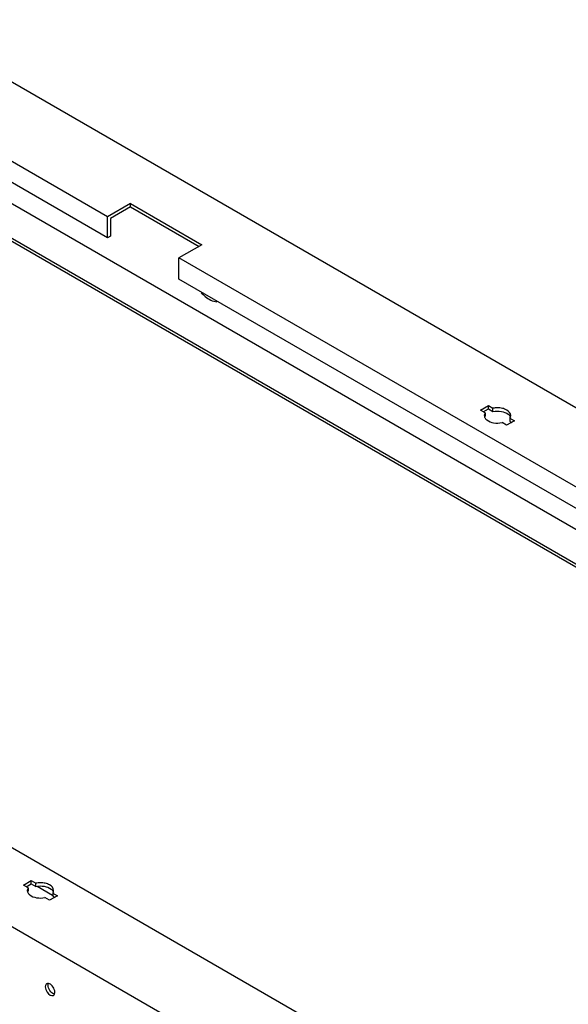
# Model space of a CAD drawing. Header units: millimetres. Extents: x 474 to 1324, y 193 to 2317.
# Tile 38 of 39: x 803 to 1015, y 1936 to 2317. Entities that reach past the tile are written whole.
import ezdxf

# ---------------------------------------------------------------- set-up
doc = ezdxf.new("R2010")
doc.units = ezdxf.units.MM
doc.header["$LTSCALE"] = 163.201859
doc.layers.get('0').update_dxf_attribs({"linetype": 'CONTINUOUS'})

msp = doc.modelspace()

# ---------------------------------------------------------------- linework, layer by layer
at = {"color": 7}
for p, q in [((1323.24, 1989.95), (757.55, 2316.54)), ((836.57, 2240.3), (758.08, 2285.61)), ((836.57, 2232.14), (758.08, 2277.45)), ((783.53, 2254.59), (1167.14, 2033.12)), ((1164.67, 2021.07), (771.86, 2247.85)), ((1164.67, 2019.85), (771.86, 2246.63)), ((845.41, 2245.4), (836.57, 2240.3)), ((845.41, 2244.18), (837.63, 2239.69)), ((845.41, 2244.18), (845.41, 2245.4)), ((845.41, 2245.4), (872.98, 2229.48)), ((845.41, 2244.18), (871.92, 2228.87)), ((836.57, 2232.14), (836.57, 2240.3)), ((837.63, 2239.69), (837.63, 2232.75)), ((837.63, 2232.75), (836.57, 2232.14)), ((872.98, 2229.48), (864.14, 2224.38)), ((864.14, 2216.21), (864.14, 2224.38)), ((1163.61, 2051.49), (864.14, 2224.38)), ((1163.61, 2043.32), (864.14, 2216.21)), ((980.79, 2165.49), (983.83, 2167.24)), ((983.83, 2166.02), (983.83, 2167.24)), ((983.83, 2167.24), (985.61, 2166.21)), ((982.57, 2164.46), (980.79, 2165.49)), ((981.85, 2164.88), (983.83, 2166.02)), ((982.57, 2164.46), (982.26, 2163.45)), ((982.57, 2164.46), (982.57, 2163.23)), ((983.83, 2166.02), (985.61, 2164.99)), ((985.61, 2164.99), (985.61, 2166.21)), ((990.9, 2159.65), (989.11, 2160.68)), ((993.94, 2161.41), (990.9, 2159.65)), ((992.15, 2162.44), (992.15, 2161.21)), ((992.15, 2162.44), (993.94, 2161.41)), ((992.15, 2161.21), (992.88, 2160.79)), ((474.71, 2153.24), (1040.39, 1826.65)), ((634.34, 2091.7), (933.8, 1918.81)), ((804, 1981.78), (807.04, 1983.54)), ((805.79, 1980.75), (804, 1981.78)), ((805.06, 1981.17), (807.04, 1982.31)), ((805.79, 1980.75), (805.48, 1979.74)), ((805.79, 1980.75), (805.79, 1979.53)), ((807.04, 1982.31), (807.04, 1983.54)), ((807.04, 1983.54), (808.83, 1982.51)), ((807.04, 1982.31), (808.83, 1981.28)), ((808.83, 1981.28), (808.83, 1982.51)), ((809.25, 1981.33), (815.29, 1977.84)), ((814.11, 1975.95), (812.33, 1976.97)), ((817.15, 1977.7), (814.11, 1975.95)), ((815.37, 1978.73), (815.37, 1977.5)), ((815.37, 1978.73), (817.15, 1977.7)), ((815.37, 1977.5), (816.09, 1977.09))]:
    msp.add_line(p, q, dxfattribs=at)
for centre, radius, start, end in [((983.97, 2163.45), 1.71, 180.0227, 189.7428), ((984.03, 2163.46), 1.78, 189.7321, 193.9526), ((984.43, 2162.06), 2.2, 147.6432, 153.0018), ((990.29, 2163.62), 2.2, 327.6432, 333.0018), ((807.2, 1979.74), 1.71, 180.0227, 189.7428), ((807.26, 1979.75), 1.78, 189.732, 193.9526), ((807.65, 1978.35), 2.2, 147.6432, 153.0018), ((813.51, 1979.91), 2.2, 327.6432, 333.0018)]:
    msp.add_arc(centre, radius, start, end, dxfattribs=at)
for points, knots in [([(872.76, 2210.91), (873.23, 2210.41), (874.94, 2208.8), (877.17, 2207.54), (878.85, 2207.39)], [0, 0, 0, 0, 0.287368, 1, 1, 1, 1]), ([(985.61, 2164.99), (986.67, 2165.21), (988.74, 2165.24), (990.75, 2164.54), (991.5, 2163.95)], [0, 0, 0, 0, 0.532022, 1, 1, 1, 1]), ([(992.46, 2163.45), (992.46, 2164.32), (991.19, 2165.62), (989.19, 2166.26), (987.91, 2166.4), (987.24, 2166.39)], [0, 0, 0, 0, 0.406398, 0.688461, 1, 1, 1, 1]), ([(991.5, 2163.95), (991.61, 2163.85), (992.01, 2163.5), (992.31, 2163.02), (992.41, 2162.64)], [0, 0, 0, 0, 0.276981, 1, 1, 1, 1]), ([(982.31, 2163.03), (982.34, 2162.91), (982.52, 2162.4), (982.9, 2161.99), (983.22, 2161.73)], [0, 0, 0, 0, 0.229352, 1, 1, 1, 1]), ([(983.22, 2161.73), (983.96, 2161.13), (985.98, 2160.43), (988.05, 2160.46), (989.11, 2160.68)], [0, 0, 0, 0, 0.467978, 1, 1, 1, 1]), ([(808.83, 1981.28), (809.89, 1981.5), (811.96, 1981.54), (813.98, 1980.83), (814.72, 1980.24)], [0, 0, 0, 0, 0.532022, 1, 1, 1, 1]), ([(815.68, 1979.74), (815.68, 1980.61), (814.41, 1981.91), (812.42, 1982.55), (811.13, 1982.69), (810.47, 1982.68)], [0, 0, 0, 0, 0.406398, 0.688461, 1, 1, 1, 1]), ([(805.53, 1979.32), (805.56, 1979.2), (805.75, 1978.7), (806.12, 1978.28), (806.44, 1978.02)], [0, 0, 0, 0, 0.229352, 1, 1, 1, 1]), ([(806.44, 1978.02), (807.19, 1977.42), (809.2, 1976.72), (811.27, 1976.75), (812.33, 1976.97)], [0, 0, 0, 0, 0.467978, 1, 1, 1, 1]), ([(814.72, 1980.24), (814.84, 1980.14), (815.23, 1979.79), (815.54, 1979.31), (815.63, 1978.93)], [0, 0, 0, 0, 0.276981, 1, 1, 1, 1]), ([(813, 1943.64), (812.91, 1943.59), (812.56, 1943.29), (812.46, 1942.8), (812.46, 1942.45)], [0, 0, 0, 0, 0.22087, 1, 1, 1, 1]), ([(814.71, 1943.21), (814.62, 1943.29), (814.31, 1943.53), (813.92, 1943.71), (813.64, 1943.75)], [0, 0, 0, 0, 0.280015, 1, 1, 1, 1]), ([(812.64, 1941.41), (812.77, 1941.03), (813.28, 1939.92), (814.82, 1938.69), (815.6, 1939.13)], [0, 0, 0, 0, 0.313182, 1, 1, 1, 1]), ([(816.01, 1939.64), (815.93, 1939.65), (815.54, 1939.74), (815.19, 1939.96), (814.95, 1940.16)], [0, 0, 0, 0, 0.22207, 1, 1, 1, 1]), ([(816.03, 1939.67), (816.04, 1939.7), (816.06, 1939.76), (816.07, 1939.82), (816.08, 1939.85)], [0, 0, 0, 0, 0.492876, 1, 1, 1, 1])]:
    msp.add_open_spline(points, degree=3, knots=knots, dxfattribs=at)
for points in [[(987.24, 2166.39), (986.7, 2166.39), (986.15, 2166.33), (985.61, 2166.21)], [(992.25, 2162.62), (992.38, 2162.87), (992.46, 2163.16), (992.46, 2163.45)], [(810.47, 1982.68), (809.92, 1982.68), (809.37, 1982.62), (808.83, 1982.51)], [(815.47, 1978.91), (815.6, 1979.16), (815.68, 1979.45), (815.68, 1979.74)], [(812.46, 1942.45), (812.46, 1942.1), (812.53, 1941.75), (812.64, 1941.41)], [(813.64, 1943.75), (813.42, 1943.78), (813.18, 1943.74), (813, 1943.64)], [(813.52, 1943.06), (813.52, 1943.28), (813.55, 1943.5), (813.62, 1943.71)], [(813.7, 1942.02), (813.59, 1942.35), (813.52, 1942.71), (813.52, 1943.06)], [(815.95, 1941.35), (815.71, 1942.06), (815.28, 1942.73), (814.71, 1943.21)], [(814.95, 1940.16), (814.38, 1940.64), (813.94, 1941.31), (813.7, 1942.02)], [(815.6, 1939.13), (815.79, 1939.25), (815.95, 1939.46), (816.03, 1939.67)], [(816.13, 1940.32), (816.13, 1940.67), (816.06, 1941.02), (815.95, 1941.35)], [(816.08, 1939.85), (816.12, 1940), (816.13, 1940.16), (816.13, 1940.32)]]:
    msp.add_open_spline(points, degree=3, dxfattribs=at)

doc.saveas('drawing.dxf')
